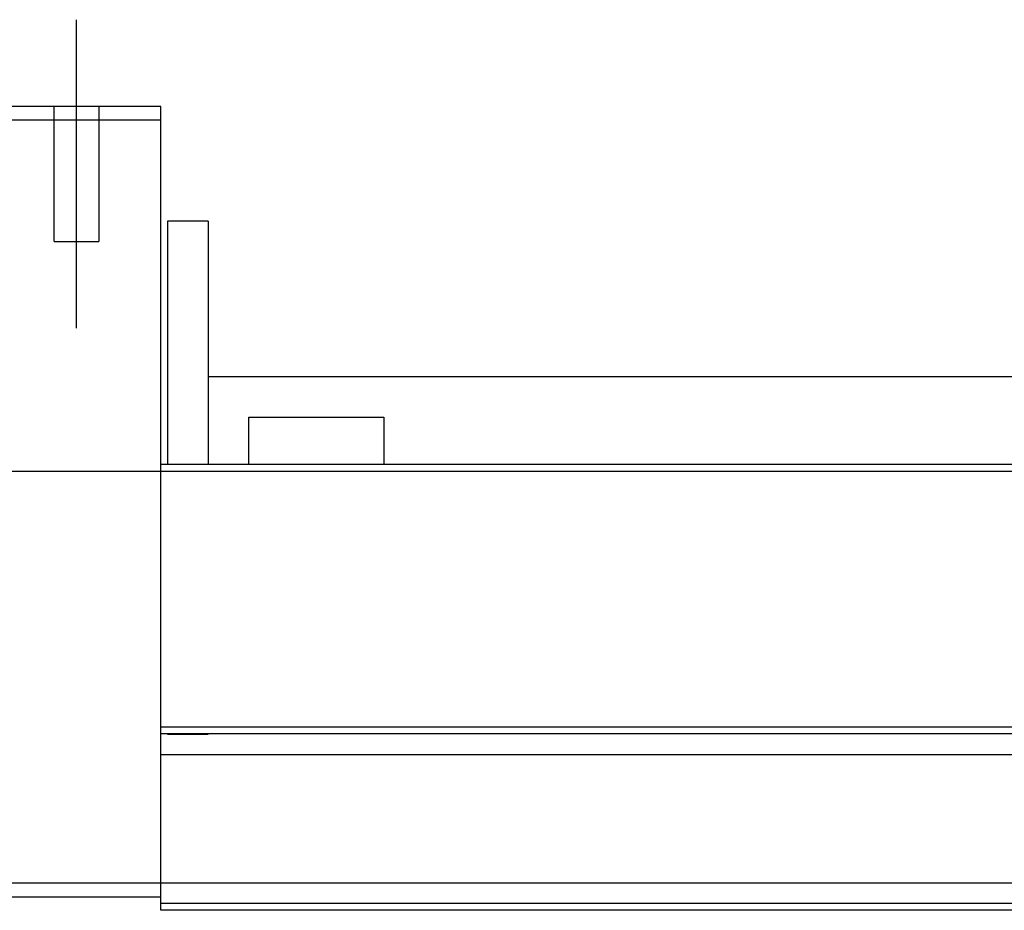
# Model space of a CAD drawing. Header units: millimetres. Extents: x -386 to 3135, y -1989 to 860.
# Tile 146 of 256: x -165 to -92, y -995 to -929. Entities that reach past the tile are written whole.
import ezdxf
from ezdxf.lldxf.tags import DXFTag

# ---------------------------------------------------------------- set-up
doc = ezdxf.new("R2010")
doc.units = ezdxf.units.MM
doc.layers.get('0').update_dxf_attribs({"linetype": 'CONTINUOUS'})
tags = doc.linetypes.add('DASHED', pattern=[25.72, 12.86, -12.86]).pattern_tags.tags
tags[6:7] = [DXFTag(74, 4), DXFTag(75, 0), DXFTag(340, '0'), DXFTag(46, 0.0), DXFTag(50, 0.0), DXFTag(44, 0.0), DXFTag(45, 0.0)]
tags[4:5] = [DXFTag(74, 4), DXFTag(75, 0), DXFTag(340, '0'), DXFTag(46, 0.0), DXFTag(50, 0.0), DXFTag(44, 0.0), DXFTag(45, 0.0)]

msp = doc.modelspace()

# ---------------------------------------------------------------- linework, layer by layer
at = {"ltscale": 0.2}
msp.add_line((-161.072, -951.722), (-161.072, -928.897), dxfattribs=at)
at = {"linetype": 'Continuous'}
for p, q in [((-154.822, -935.31), (-167.822, -935.31)), ((-154.822, -936.31), (-154.822, -935.31)), ((-167.822, -936.31), (-154.822, -936.31)), ((-154.822, -960.81), (-154.822, -936.31)), ((-151.322, -943.81), (-154.322, -943.81)), ((-154.322, -943.81), (-154.322, -961.81)), ((-151.322, -943.81), (-151.322, -961.81)), ((-151.316, -955.31), (-67.172, -955.31)), ((-148.322, -958.31), (-138.322, -958.31)), ((-148.322, -961.81), (-148.322, -958.31)), ((-138.322, -958.31), (-138.322, -961.81)), ((-154.822, -961.81), (-154.822, -960.81)), ((108.353, -961.809), (-154.822, -961.81)), ((-154.822, -981.26), (-154.822, -961.81)), ((103.666, -981.26), (-154.822, -981.26)), ((-154.822, -981.76), (-154.822, -981.26)), ((-154.822, -992.81), (-154.822, -981.76)), ((-154.822, -992.81), (-167.822, -992.81)), ((100.883, -992.809), (-154.822, -992.81)), ((-154.822, -994.81), (-154.822, -992.81)), ((-167.822, -993.81), (-154.822, -993.81)), ((100.401, -994.809), (-154.822, -994.81))]:
    msp.add_line(p, q, dxfattribs=at)
at = {"linetype": 'DASHED'}
for p, q in [((-162.722, -945.31), (-162.722, -935.31)), ((-159.422, -935.31), (-159.422, -945.31)), ((-162.722, -945.31), (-159.422, -945.31)), ((-151.322, -981.81), (-154.322, -981.81)), ((103.172, -983.309), (-154.822, -983.31)), ((100.522, -994.309), (-154.822, -994.31))]:
    msp.add_line(p, q, dxfattribs=at)
msp.add_line((-242.822, -962.31), (399.178, -962.31))
at = {"linetype": 'Continuous'}
msp.add_open_spline([(103.546, -981.759), (-154.822, -981.76)], degree=1, dxfattribs=at)

doc.saveas('drawing.dxf')
